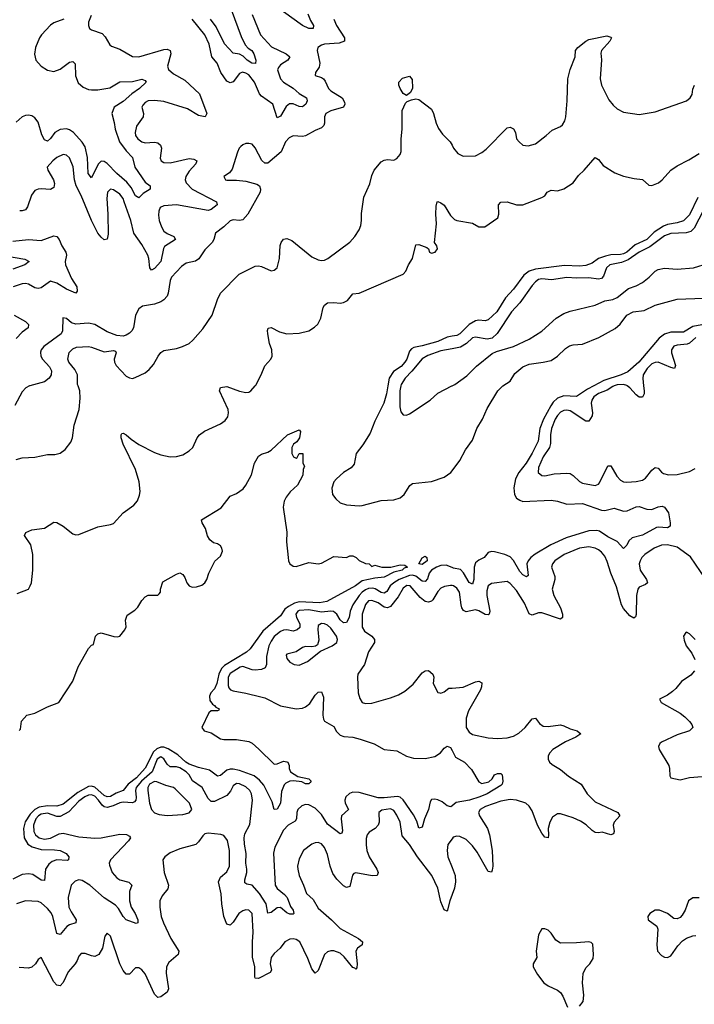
# Model space of a CAD drawing. Header units: inches. Extents: x 2001573 to 2220545, y 644482 to 846830.
# Tile 38 of 256: x 2027253 to 2031540, y 676073 to 682326. Entities that reach past the tile are written whole.
import ezdxf

# ---------------------------------------------------------------- set-up
doc = ezdxf.new("R2010")
doc.units = ezdxf.units.IN
doc.header["$MEASUREMENT"] = 0
for name, color, linetype in [('C0627', 7, 'Continuous'), ('C0628', 7, 'Continuous'), ('C0637', 7, 'Continuous'), ('C0638', 7, 'Continuous')]:
    doc.layers.add(name, color=color, linetype=linetype)

msp = doc.modelspace()

# ---------------------------------------------------------------- linework, layer by layer
at = {"layer": 'C0627', "color": 5}
for points, elevation in [([(2027315.6, 680000), (2027292.5, 679987.5), (2027270, 679963.5), (2027223.3, 679876.7)], 280), ([(2027230, 679533.4), (2027270, 679544.2), (2027350, 679548.4), (2027430, 679563.8), (2027475.9, 679564.1), (2027510, 679574), (2027543.2, 679596.8), (2027577.5, 679642.5), (2027589.3, 679670.7), (2027598.4, 679750), (2027631.1, 679850), (2027638.5, 679921.5), (2027635.8, 679970), (2027625.2, 680000)], 280), ([(2027237.4, 678682.6), (2027309.3, 678710), (2027320.7, 678730), (2027327.3, 678750), (2027337.6, 678830), (2027336.2, 678930), (2027325.1, 678990), (2027284.5, 679050), (2027292.7, 679070), (2027330, 679085.3), (2027410, 679097.1), (2027470, 679134), (2027490, 679132.7), (2027530, 679110.4), (2027590, 679060.7), (2027610, 679054.8), (2027630, 679057.3), (2027750, 679104.9), (2027830, 679119.1), (2027850, 679127.3), (2027910, 679194.8), (2027977.7, 679242.3), (2028000.9, 679270), (2028014.7, 679305.3), (2028018.7, 679330), (2028012.4, 679390), (2027988.7, 679470), (2027909.8, 679630), (2027897.6, 679670), (2027897.2, 679690), (2027902.9, 679697.1), (2027910, 679700.7), (2027930, 679690.3), (2027961.7, 679661.7), (2028010, 679628.9), (2028110, 679576.9), (2028150, 679561.7), (2028210, 679550.3), (2028250, 679551.6), (2028290, 679563.1), (2028330, 679587.2), (2028353, 679610), (2028380.5, 679670), (2028395.6, 679690), (2028427.3, 679712.7), (2028530, 679758.8), (2028559.1, 679780.9), (2028575.5, 679804.5), (2028580.4, 679830), (2028577.2, 679850), (2028523.6, 679970), (2028529.3, 679990), (2028570, 679995.6), (2028650, 679966.5), (2028690, 679957.4), (2028710, 679961.1), (2028722.9, 679970), (2028749.7, 680000)], 260), ([(2029592.2, 680000), (2029583.4, 679950), (2029566.6, 679890), (2029510, 679776.4), (2029479.7, 679700.3), (2029433.9, 679626.1), (2029390.2, 679570), (2029377.8, 679502.2), (2029359.4, 679480.6), (2029310, 679450.7), (2029266, 679410), (2029248.7, 679390), (2029235.5, 679350), (2029241.3, 679310), (2029262, 679282), (2029290, 679258), (2029330, 679244.9), (2029410, 679238), (2029430, 679240.3), (2029550, 679271.5), (2029630, 679276.9), (2029670, 679288.8), (2029695.1, 679310), (2029733.1, 679366.9), (2029750, 679380.5), (2029870, 679393.1), (2029950, 679420.3), (2029992.2, 679450), (2030000, 679460.3)], 260), ([(2029675.1, 680000), (2029669, 679970), (2029667.9, 679867.9), (2029675.2, 679835.3), (2029690, 679815.5), (2029710, 679814.4), (2029730, 679823.7), (2029862, 679910), (2029910, 679953.7), (2029998, 680000)], 280), ([(2027250, 677812), (2027259, 677821), (2027264, 677870), (2027298, 677910), (2027350, 677921), (2027430, 677962.8), (2027502, 677990), (2027590, 678126), (2027624.2, 678215.8), (2027690, 678332), (2027710, 678354), (2027722, 678358), (2027734, 678410), (2027750, 678426), (2027770, 678433), (2027851.8, 678408.2), (2027873.8, 678406.2), (2027890, 678411), (2027921.2, 678450), (2027929.3, 678470), (2027926.6, 678513.4), (2027936, 678544), (2027984.5, 678575.5), (2028004.5, 678595.5), (2028030, 678638), (2028050, 678661), (2028070, 678671.3), (2028130, 678672), (2028140.4, 678679.6), (2028148, 678690), (2028148, 678710), (2028163.1, 678756.9), (2028250, 678804.7), (2028270, 678812), (2028290, 678802), (2028302.8, 678782.8), (2028314.8, 678750), (2028330.5, 678730.5), (2028350, 678722), (2028375.9, 678724.1), (2028410, 678734), (2028429.2, 678750), (2028442.7, 678770), (2028455.1, 678810), (2028492.7, 678887.3), (2028530, 678918.8), (2028541.6, 678950), (2028538.4, 678970), (2028530, 678985.2), (2028510, 678998), (2028484.1, 679004.1), (2028462, 679022), (2028447.3, 679047.3), (2028433.8, 679093.8), (2028412.7, 679130), (2028409.2, 679150), (2028533.1, 679226.9), (2028590, 679300.7), (2028630, 679317.1), (2028674, 679346), (2028690.9, 679369.1), (2028725.3, 679434.7), (2028745.7, 679510), (2028770, 679554.4), (2028790, 679566), (2028830, 679579.3), (2028850, 679592.4), (2028955.3, 679690), (2029030, 679722), (2029038, 679710), (2029031, 679670), (2029014.8, 679645.2), (2028992, 679630), (2028982, 679610), (2028982, 679570), (2028994, 679550), (2029010, 679542), (2029015.3, 679544.7), (2029028.4, 679571.6), (2029052, 679570), (2029051.3, 679510), (2029062, 679490), (2029054, 679470), (2029052.7, 679432.7), (2029018, 679370), (2028971.5, 679328.5), (2028945.8, 679294.2), (2028932.6, 679267.4), (2028926.4, 679230), (2028950.2, 679070.3), (2028948.8, 679010), (2028958.7, 678910), (2028961.3, 678890), (2028970.3, 678870.3), (2028990, 678855.5), (2029010, 678852.7), (2029090, 678879.3), (2029149.2, 678870.8), (2029170, 678874.8), (2029250, 678916), (2029330, 678911.3), (2029350, 678922), (2029370, 678922), (2029391.1, 678911.2), (2029410, 678892), (2029450, 678872), (2029474, 678870), (2029490, 678854), (2029510, 678862), (2029554, 678850), (2029611.4, 678848.6), (2029670, 678863.7), (2029700.9, 678860.9), (2029718, 678850), (2029696.9, 678843.1), (2029683.8, 678830), (2029630, 678818.3), (2029570, 678785.6), (2029510, 678779.9), (2029430, 678761.4), (2029387.2, 678730), (2029204, 678630), (2029157.7, 678622.3), (2029030, 678628.1), (2028998.8, 678621.2), (2028960.4, 678599.6), (2028938.7, 678581.3), (2028910, 678540.9), (2028798.2, 678441.8), (2028717.3, 678330), (2028693.8, 678310), (2028555.5, 678224.5), (2028535.5, 678204.5), (2028519.3, 678170), (2028506.2, 678110), (2028490, 678077.3), (2028467.4, 678050), (2028459.3, 678030), (2028462.3, 678002.3), (2028478.4, 677978.4), (2028491.8, 677970), (2028499, 677959), (2028520.7, 677950), (2028518.5, 677941.5), (2028510, 677937.2), (2028470, 677936.2), (2028456, 677924), (2028410.7, 677830), (2028426, 677810), (2028470, 677797.1), (2028530, 677758.7), (2028550, 677754.6), (2028630, 677755.3), (2028710, 677742), (2028730, 677730.4), (2028773.2, 677693.2), (2028870, 677598), (2028890, 677599.1), (2028930, 677617.1), (2028950, 677613.4), (2028956, 677610), (2028964.7, 677590), (2028966, 677570), (2028974.8, 677550), (2029019.5, 677519.5), (2029090, 677504.9), (2029104.9, 677490), (2029098.3, 677481.7), (2029090, 677472.7), (2029070, 677472.7), (2029045.3, 677485.3), (2028991.9, 677491.9), (2028970, 677488.9), (2028943.2, 677476.8), (2028933.4, 677466.6), (2028916.2, 677423.8), (2028910, 677349.5), (2028890, 677311.6), (2028870, 677309.3), (2028858, 677358), (2028803.5, 677463.5), (2028776.4, 677496.4), (2028743.2, 677523.2), (2028650, 677558.2), (2028610, 677566.4), (2028590, 677565.6), (2028570, 677558.7), (2028530, 677525), (2028510, 677522.4), (2028460.2, 677560.2), (2028390, 677576.2), (2028330, 677598.6), (2028308.7, 677610), (2028257.6, 677657.6), (2028196, 677696), (2028170, 677705.8), (2028150, 677706.7), (2028123.9, 677696.1), (2028103.5, 677676.5), (2028050, 677571.9), (2027995.1, 677510), (2027942, 677470), (2027910.1, 677429.9), (2027866.8, 677413.2), (2027830, 677392.3), (2027810, 677390.7), (2027790, 677399.8), (2027730, 677451.4), (2027710, 677458.4), (2027690, 677456.1), (2027622.1, 677417.9), (2027530, 677343.2), (2027490, 677332), (2027430, 677332.4), (2027376.2, 677323.8), (2027349.8, 677310.2), (2027319, 677281), (2027287.6, 677232.4), (2027277.6, 677190), (2027282.3, 677130), (2027304.2, 677090), (2027332.1, 677072.1), (2027390, 677055.1), (2027474.8, 677054.8), (2027510.5, 677050), (2027548.2, 677030), (2027566, 677010), (2027562.8, 676990), (2027554.3, 676985.7), (2027490, 676990.9), (2027460.5, 676979.5), (2027438.3, 676961.7), (2027417.6, 676930), (2027410, 676858), (2027390, 676861.5), (2027337.7, 676897.7), (2027310, 676902.3), (2027270, 676896.1), (2027210, 676868.2)], 240), ([(2030000, 678846.4), (2029962.4, 678862.4), (2029930, 678860.5), (2029902.4, 678850), (2029870.1, 678830), (2029854.6, 678810), (2029844.6, 678775.4), (2029830, 678757.9), (2029810, 678759.1), (2029770, 678792.2), (2029750, 678797.2), (2029730, 678795.9), (2029665.3, 678770), (2029630.1, 678750), (2029607.2, 678730), (2029585.1, 678694.9), (2029570, 678684.5), (2029550, 678688.4), (2029512.3, 678712.3), (2029495.9, 678715.9), (2029470, 678712.9), (2029450, 678704.3), (2029429.3, 678690.7), (2029409.9, 678670.1), (2029370.4, 678610), (2029353.3, 678570), (2029345.9, 678530), (2029330, 678498.6), (2029310, 678495.6), (2029290, 678514.7), (2029267.4, 678550), (2029246.6, 678566.6), (2029229.3, 678569.3), (2029170, 678562.7), (2029090, 678578.9), (2029030, 678574.7), (2029019.8, 678570), (2029007.7, 678550), (2029011.5, 678530), (2029032.6, 678490), (2029033.3, 678466.7), (2029016.5, 678450), (2028990, 678442.2), (2028950, 678450.4), (2028930, 678449), (2028910, 678440.4), (2028870, 678407.9), (2028850, 678379.9), (2028836.4, 678350), (2028821.9, 678281.9), (2028822.1, 678230), (2028812.2, 678210), (2028790, 678198.9), (2028750, 678194), (2028730, 678196.1), (2028670, 678217.5), (2028653.1, 678213.1), (2028590, 678173.3), (2028578.7, 678150), (2028576.9, 678096.9), (2028581.9, 678081.9), (2028592.7, 678070), (2028610, 678062.6), (2028690, 678049.3), (2028786.3, 678026.3), (2028810, 678018.6), (2028910, 677968.2), (2029009.7, 677950.3), (2029050, 677953.8), (2029070, 677962), (2029095.8, 677984.2), (2029130, 678035.3), (2029150, 678055.3), (2029170, 678058), (2029182.5, 678022.5), (2029180.2, 677910), (2029183.6, 677883.6), (2029190.4, 677870), (2029250, 677837.6), (2029265.3, 677805.3), (2029290, 677782.3), (2029313.7, 677773.7), (2029370, 677768.7), (2029417.2, 677757.2), (2029506.5, 677726.5), (2029570, 677692), (2029650, 677683), (2029710, 677648.6), (2029755.8, 677635.8), (2029830, 677633.4), (2029890, 677645.8), (2029927.8, 677670), (2029950, 677698.8), (2029970, 677712.2), (2029990, 677703), (2030000, 677685)], 260), ([(2030000, 678731.6), (2029990, 678733.3), (2029953.2, 678726.8), (2029930, 678714.7), (2029910, 678694), (2029877.7, 678642.3), (2029870, 678634), (2029850, 678625.9), (2029830, 678632), (2029797.1, 678657.1), (2029734, 678730), (2029713, 678733), (2029690, 678715.7), (2029658.8, 678661.2), (2029610, 678598.2), (2029590, 678590.9), (2029570, 678595.9), (2029530, 678623), (2029490, 678636.7), (2029470, 678634.9), (2029450, 678612.9), (2029428.6, 678550), (2029428.5, 678468.5), (2029443.2, 678443.2), (2029490.2, 678410.2), (2029506.7, 678390), (2029508.4, 678370), (2029469.4, 678310.6), (2029444.7, 678230), (2029401.5, 678170), (2029398.6, 678150), (2029404.2, 678050), (2029414.8, 678014.8), (2029430.2, 677990.2), (2029450, 677983.2), (2029490, 677985), (2029610, 678019.1), (2029660.9, 678039.1), (2029699.3, 678060.7), (2029753.8, 678106.2), (2029810, 678177), (2029830, 678191.6), (2029850, 678191.7), (2029877.7, 678170), (2029884.6, 678150), (2029879.3, 678110), (2029910, 678054), (2029922, 678050), (2029930, 678048.4), (2029950, 678057.6), (2029980.5, 678079.5), (2030000, 678081)], 280), ([(2030000, 677332.3), (2029993.1, 677326.9), (2029970, 677334), (2029938.3, 677358.3), (2029910, 677371.9), (2029890, 677376), (2029870, 677373.6), (2029861.6, 677358.4), (2029851.1, 677310), (2029825.8, 677250), (2029810, 677198), (2029790, 677192), (2029775.9, 677235.9), (2029756.3, 677276.2), (2029690.6, 677370.6), (2029670, 677388.1), (2029653.1, 677393.1), (2029570, 677383.1), (2029530, 677383.1), (2029410, 677417.6), (2029370, 677419.1), (2029348.3, 677411.7), (2029325.5, 677390), (2029318.6, 677370), (2029322.2, 677350), (2029342.3, 677310), (2029297.2, 677270), (2029295.1, 677250), (2029305.3, 677174.7), (2029299.6, 677160.4), (2029290, 677155.1), (2029210, 677217.4), (2029170, 677279.1), (2029130, 677317.6), (2029090, 677339.6), (2029070, 677340.8), (2029046, 677334), (2029020.6, 677310), (2029014, 677290), (2029012, 677250), (2029003.5, 677236.5), (2028958.6, 677210), (2028930, 677178.5), (2028874, 677070), (2028866.7, 677033.3), (2028877.4, 676830), (2028889, 676809), (2028936.6, 676770), (2028953.5, 676750), (2028973.9, 676693.9), (2028990.3, 676669.7), (2028994.4, 676650), (2028990, 676645.6), (2028970, 676644.7), (2028950, 676652.8), (2028910, 676687.1), (2028890, 676684.5), (2028850, 676656.4), (2028830, 676652), (2028818.3, 676710), (2028776.9, 676776.9), (2028730, 676828.7), (2028695.6, 676835.5), (2028684, 676844), (2028683.8, 676863.8), (2028696, 676910), (2028696.7, 676930), (2028690.8, 676970), (2028692.7, 677030), (2028681.8, 677090), (2028679.9, 677130), (2028684.5, 677155.5), (2028714.6, 677214.6), (2028731.4, 677370), (2028725.8, 677410), (2028715, 677430), (2028690, 677453.5), (2028650, 677472), (2028630, 677474.5), (2028610, 677459.2), (2028593.2, 677426.8), (2028570, 677399.2), (2028490, 677360.7), (2028470, 677359.8), (2028450, 677379.3), (2028412.5, 677450), (2028352, 677492), (2028329.4, 677530), (2028311.3, 677550), (2028270, 677574.6), (2028250, 677580.7), (2028210, 677581.8), (2028190, 677598.1), (2028170, 677631.5), (2028150, 677643.4), (2028127.4, 677630), (2028094.6, 677550), (2028027.2, 677490), (2027992.7, 677450), (2027989.7, 677430), (2027994.3, 677385.7), (2027991.7, 677368.3), (2027982.4, 677357.6), (2027970, 677351.3), (2027910, 677356.4), (2027890, 677353.3), (2027846.9, 677333.1), (2027810, 677322.7), (2027790, 677326.2), (2027776.7, 677336.7), (2027753.9, 677370), (2027730, 677394.8), (2027710, 677403.5), (2027690, 677400.8), (2027667.1, 677390), (2027630, 677361.9), (2027565.9, 677294.1), (2027510, 677266.2), (2027490, 677264.7), (2027430, 677286.4), (2027390, 677280.1), (2027373.8, 677270), (2027356.6, 677250), (2027340.1, 677210), (2027343.2, 677170), (2027353, 677150), (2027377.2, 677130), (2027410, 677121.2), (2027450, 677128.4), (2027504.6, 677155.4), (2027530, 677159.1), (2027630, 677136.2), (2027730, 677127.3), (2027770.5, 677129.5), (2027890, 677152.9), (2027931.1, 677151.1), (2027950, 677140.7), (2027958, 677130), (2027943.7, 677110), (2027830.2, 676990), (2027822.2, 676970), (2027823.2, 676956.8), (2027841.8, 676910), (2027870, 676876.5), (2027890, 676863.8), (2027947.6, 676847.6), (2027964.9, 676830), (2027951.2, 676788.8), (2027951.9, 676730), (2027960.6, 676690), (2027987.7, 676650), (2028003.1, 676610), (2028004.7, 676590), (2027994.2, 676585.8), (2027930, 676609.7), (2027910, 676629.7), (2027880.5, 676680.5), (2027862.4, 676702.4), (2027789.2, 676749.2), (2027699.8, 676830), (2027650, 676859.9), (2027630, 676863.4), (2027604.7, 676855.3), (2027581.3, 676830), (2027561.9, 676750), (2027566.5, 676690), (2027579.6, 676659.6), (2027613, 676610), (2027609.1, 676590.9), (2027570, 676578.4), (2027552.9, 676567.1), (2027510, 676515.4), (2027490, 676521.6), (2027463.2, 676630), (2027452.7, 676652.7), (2027430, 676680.6), (2027390, 676716.2), (2027370, 676726), (2027290, 676729.8), (2027233.4, 676710)], 260), ([(2030000, 676769.3), (2029985.2, 676730), (2029970, 676665.2), (2029950, 676672.3), (2029930, 676723.7), (2029910.5, 676810.5), (2029871.3, 676890), (2029780.2, 677010), (2029730, 677087.3), (2029683.2, 677143.2), (2029670, 677229.4), (2029650, 677274.5), (2029630, 677304.2), (2029610, 677314.7), (2029554.6, 677305.4), (2029534.9, 677290), (2029538.2, 677230), (2029531.4, 677210), (2029512, 677190), (2029473.6, 677166.4), (2029461.5, 677150), (2029454.3, 677125.7), (2029453.8, 677086.2), (2029459.5, 677050), (2029474.5, 677010), (2029522.7, 676930), (2029530.2, 676909.8), (2029524, 676890), (2029491.9, 676888.1), (2029390, 676907.6), (2029376.9, 676903.1), (2029367.3, 676892.7), (2029350, 676820.9), (2029330, 676815.1), (2029310, 676825.8), (2029267.9, 676867.9), (2029243.9, 676903.9), (2029226.4, 676950), (2029210, 677024.5), (2029190, 677069.6), (2029170, 677092.4), (2029150, 677099.7), (2029130, 677098), (2029110, 677089.6), (2029057.1, 677050), (2029030, 676996), (2029019.1, 676950), (2029019.6, 676930), (2029030, 676890.8), (2029057.3, 676830), (2029075.5, 676775.5), (2029117.5, 676737.5), (2029150, 676682.8), (2029234.9, 676610), (2029290, 676554.2), (2029406.5, 676490), (2029430.3, 676470), (2029428.4, 676450), (2029399.5, 676430), (2029389.4, 676410.6), (2029397.7, 676330), (2029395.5, 676304.5), (2029390, 676295.1), (2029382.8, 676302.8), (2029370, 676306.4), (2029314.7, 676374.7), (2029290, 676396.8), (2029250, 676412.9), (2029230, 676412.1), (2029210, 676406.5), (2029190.1, 676389.9), (2029150, 676287), (2029130, 676269.6), (2029110, 676298), (2029083.9, 676363.9), (2029032.7, 676470), (2029010, 676485.3), (2028990, 676488.7), (2028970, 676486.4), (2028938.7, 676470), (2028909.1, 676430), (2028870, 676395.8), (2028850.2, 676370), (2028844.2, 676330), (2028853.4, 676290), (2028845.7, 676274.3), (2028770, 676236.9), (2028750, 676239.3), (2028747.2, 676247.2), (2028746.6, 676310), (2028732.2, 676372.2), (2028731.4, 676468.7), (2028736.2, 676530), (2028729.7, 676650), (2028710, 676671.1), (2028690, 676672.1), (2028670, 676666.4), (2028646.2, 676650), (2028610, 676595.1), (2028590, 676575.4), (2028570, 676582.6), (2028549.9, 676630), (2028536.9, 676710), (2028534.4, 676774.4), (2028517, 676850), (2028530, 676880.9), (2028570, 676914), (2028585.8, 676950), (2028586.6, 677050), (2028572.6, 677112.6), (2028550, 677144.2), (2028531.1, 677151.1), (2028450, 677159.7), (2028430, 677155.6), (2028416.5, 677143.5), (2028390, 677104.5), (2028371.4, 677088.6), (2028270, 677059.1), (2028210, 677034), (2028174.4, 677010), (2028163.1, 676990), (2028171.8, 676910), (2028198.6, 676830), (2028194.8, 676805.2), (2028158, 676762), (2028144.1, 676730), (2028144.1, 676690), (2028152.7, 676630), (2028166.5, 676590), (2028214, 676490), (2028264.2, 676410), (2028260.2, 676390), (2028201.4, 676338.7), (2028186.3, 676310), (2028183.6, 676270), (2028198, 676170), (2028190.2, 676149.8), (2028150, 676119.6), (2028130, 676115.1), (2028110, 676136.2), (2028050, 676265.4), (2028030, 676291.2), (2028010, 676305.1), (2027990, 676304.2), (2027950, 676263.6), (2027930, 676263.6), (2027910, 676288.1), (2027889.4, 676329.4), (2027830, 676506), (2027810, 676525.2), (2027794.9, 676505.1), (2027779.7, 676430), (2027756, 676390), (2027730, 676377.1), (2027710, 676380.3), (2027670, 676396.4), (2027644.5, 676395.5), (2027630, 676379.3), (2027619.1, 676350), (2027606, 676330), (2027561.5, 676278.5), (2027530, 676211.2), (2027510, 676189.7), (2027490, 676194.5), (2027470, 676215.3), (2027390, 676369.3), (2027370, 676357.2), (2027354.6, 676330), (2027330, 676308.2), (2027310, 676301.4), (2027250, 676305.7)], 280), ([(2030000, 677124.6), (2029972.9, 677087.1), (2029968.4, 677050), (2029973.9, 677010), (2030000, 676942.2)], 280)]:
    msp.add_lwpolyline(points, dxfattribs=dict(at, elevation=elevation))
for points, elevation in [([(2029810, 678865.1), (2029789.4, 678870), (2029810, 678907.3), (2029830, 678918.8), (2029841, 678910), (2029842.4, 678890)], 240), ([(2029170, 678491.3), (2029150, 678478.4), (2029146.8, 678453.2), (2029154.8, 678385.2), (2029144.8, 678355.2), (2029133.7, 678346.3), (2029110, 678342), (2029070, 678344.4), (2029050, 678339.1), (2029010, 678312), (2028950, 678297.2), (2028946.4, 678290), (2028950.6, 678270), (2028970, 678245.5), (2028998, 678230), (2029030, 678226.4), (2029082.7, 678250), (2029164.9, 678315.1), (2029239.3, 678350), (2029267.3, 678370), (2029273, 678390), (2029265.1, 678410), (2029230, 678462.4), (2029210, 678480.7), (2029190, 678489.8)], 280), ([(2028110, 677487.6), (2028078, 677470), (2028068.2, 677450), (2028068.1, 677430), (2028078.4, 677350), (2028090, 677310.4), (2028108.8, 677288.8), (2028138.8, 677278.8), (2028190, 677272.2), (2028290, 677277.4), (2028330, 677288.2), (2028347, 677310), (2028331.2, 677350), (2028241, 677441.1), (2028230, 677448.7), (2028181.5, 677461.5), (2028125.6, 677485.6)], 280)]:
    msp.add_lwpolyline(points, close=True, dxfattribs=dict(at, elevation=elevation))
at = {"layer": 'C0628', "color": 5}
for points, elevation in [([(2028597.8, 682390), (2028659.9, 682219.9), (2028686.3, 682166.3), (2028705.7, 682145.7), (2028729.2, 682130), (2028741.8, 682110), (2028754.2, 682070), (2028751.4, 682048.6), (2028728.8, 682050), (2028698.3, 682070), (2028674, 682094), (2028650, 682107.9), (2028610, 682113.2), (2028553.7, 682173.7), (2028501.7, 682281.7), (2028466.4, 682330)], 240), ([(2027533.8, 682330), (2027470, 682305.6), (2027450, 682291.1), (2027391.5, 682230), (2027378.8, 682210), (2027353.6, 682150), (2027346.7, 682106.7), (2027355.9, 682070), (2027390, 682031.3), (2027430, 682005.2), (2027470, 681997.2), (2027510, 682012.9), (2027570, 682056.3), (2027590, 682060.8), (2027604.9, 682044.9), (2027608.8, 681968.8), (2027625.2, 681925.2), (2027656.8, 681896.8), (2027690, 681883.5), (2027710, 681880.7), (2027750, 681880.6), (2027826.5, 681893.5), (2027890, 681932.3), (2027970, 681933.6), (2028028.5, 681948.6), (2028050, 681940.7), (2028055.8, 681930), (2028014.5, 681890), (2027965.1, 681854.9), (2027910, 681806.3), (2027852.8, 681770), (2027837.7, 681730), (2027854.1, 681674.1), (2027860.3, 681630), (2027886.7, 681550), (2027930, 681492.3), (2027970.2, 681450), (2027984.6, 681390), (2028050, 681293.8), (2028081.6, 681270), (2028083.1, 681250), (2028037.4, 681222.6), (2028010, 681194.7), (2027990, 681207.6), (2027961, 681261), (2027934.5, 681294.5), (2027870, 681349.4), (2027810, 681412.6), (2027790, 681426), (2027770, 681428), (2027751.5, 681408.5), (2027710, 681321.3), (2027688.5, 681350), (2027683.2, 681450), (2027670, 681518), (2027650, 681549.2), (2027594.8, 681610), (2027570, 681627.5), (2027550, 681632.6), (2027510, 681628.2), (2027477.4, 681610), (2027450, 681572.1), (2027430, 681554.2), (2027410, 681563.8), (2027393.9, 681593.9), (2027370, 681675.6), (2027350, 681702.2), (2027330, 681714.5), (2027310, 681719.2), (2027290, 681717.7), (2027270, 681709.9), (2027230, 681676.3)], 240), ([(2027708.3, 682351.7), (2027690.2, 682310), (2027690.3, 682290), (2027697.6, 682270), (2027710, 682261.5), (2027778.1, 682238.1), (2027797.1, 682217.1), (2027826.1, 682166.1), (2027837.3, 682157.3), (2027890, 682138.9), (2027970, 682093), (2028010, 682090.2), (2028170, 682136.8), (2028190, 682138), (2028210, 682130.3), (2028214.6, 682110), (2028193, 682030), (2028198, 682010), (2028230, 681982), (2028302.7, 681942.7), (2028395.5, 681855.5), (2028442.6, 681730), (2028430.8, 681710), (2028390, 681718.5), (2028320, 681760), (2028170, 681807.4), (2028110, 681813.5), (2028070.1, 681809.9), (2028050, 681800.3), (2028035.7, 681784.3), (2028030.2, 681770), (2028039, 681730), (2028038.5, 681710), (2027996.1, 681650), (2027986.2, 681610), (2027989.4, 681590), (2028002.9, 681570), (2028030, 681550.2), (2028050, 681544.8), (2028110, 681547.5), (2028130, 681543.2), (2028146.9, 681530), (2028153.5, 681510), (2028146, 681446), (2028152.7, 681430), (2028170, 681419.6), (2028210, 681417.9), (2028330, 681444.3), (2028359.5, 681439.5), (2028378.4, 681430), (2028372.7, 681410), (2028330, 681364.1), (2028308.2, 681330), (2028305.3, 681310), (2028311.7, 681290), (2028350, 681249.5), (2028504.2, 681170), (2028507.4, 681150), (2028470, 681120.6), (2028450, 681115), (2028250, 681150.4), (2028170, 681144.2), (2028145.9, 681134.1), (2028136.8, 681110), (2028135.6, 681084.4), (2028140.3, 681050), (2028153.6, 681010), (2028170, 680983), (2028190, 680968.8), (2028232.9, 680950), (2028243.7, 680930), (2028173.5, 680886.5), (2028167.1, 680872.9), (2028150.1, 680790), (2028110, 680746.4), (2028090, 680735.6), (2028080.4, 680750), (2028074.7, 680810), (2028067.9, 680830), (2028030, 680898.6), (2027978.5, 680970), (2027959.9, 681050), (2027917.9, 681170), (2027910, 681190.7), (2027890, 681217.3), (2027850, 681244.8), (2027830.3, 681249.7), (2027810.2, 681229.8), (2027805.9, 681190), (2027813.4, 681090), (2027815.7, 680964.3), (2027810, 680932.7), (2027790, 680928.3), (2027770, 680944.5), (2027749.9, 680970), (2027708.7, 681050), (2027643.8, 681210), (2027612.2, 681270), (2027601.5, 681310), (2027592.3, 681392.3), (2027570, 681448), (2027550, 681465.7), (2027530, 681470.9), (2027490, 681451.8), (2027464.7, 681430), (2027428.2, 681390), (2027431.6, 681370), (2027468.3, 681310), (2027474.4, 681285.6), (2027470, 681260.7), (2027450, 681247.1), (2027390, 681251.8), (2027370, 681249.9), (2027350, 681240.7), (2027328.2, 681211.8), (2027302.2, 681137.8), (2027290, 681119.3), (2027270, 681111.6), (2027253.2, 681113.2)], 260), ([(2029250.2, 682330), (2029265.4, 682290), (2029317.3, 682210), (2029318, 682190), (2029283, 682177), (2029190.1, 682169.9), (2029170, 682164.2), (2029147.6, 682150), (2029143.6, 682130), (2029160.6, 682050), (2029155, 682025), (2029132.7, 681990), (2029130.8, 681970.8), (2029170, 681959.6), (2029182.6, 681950), (2029195, 681935), (2029215.6, 681890), (2029230, 681873.4), (2029302, 681830), (2029317.4, 681802.6), (2029319, 681790), (2029310.2, 681770), (2029230, 681747.5), (2029198.5, 681730), (2029189.4, 681710), (2029190.9, 681670), (2029186.3, 681653.7), (2029170, 681638.3), (2029130, 681623.2), (2029070, 681588.6), (2029050, 681584.5), (2028991.8, 681588.2), (2028964.6, 681575.4), (2028942.6, 681550), (2028913.9, 681486.1), (2028830, 681414.7), (2028810, 681414.7), (2028790.8, 681430.8), (2028750, 681511.3), (2028730, 681534.7), (2028710, 681540.5), (2028690, 681538.9), (2028670, 681531.3), (2028658.9, 681521.1), (2028648.5, 681510), (2028636.2, 681483.8), (2028603.9, 681376.1), (2028586.3, 681353.7), (2028551, 681330), (2028561, 681310), (2028570, 681306.4), (2028630, 681307.8), (2028690, 681299.7), (2028761, 681281), (2028777.6, 681270), (2028784, 681250), (2028780.2, 681230), (2028702.9, 681090), (2028670, 681055.3), (2028650, 681049.8), (2028610, 681054.7), (2028590, 681049.7), (2028549.5, 681010.4), (2028496.5, 680970), (2028485.8, 680930), (2028475.2, 680910), (2028430, 680863.5), (2028392.4, 680807.6), (2028370, 680792.8), (2028310, 680780.3), (2028280.4, 680759.6), (2028217.7, 680690), (2028210.2, 680670), (2028197.1, 680590), (2028189.3, 680570), (2028170, 680546.2), (2028150, 680533.3), (2028110, 680519.8), (2028033, 680507), (2028009.2, 680490.8), (2027989, 680450), (2027976.5, 680370), (2027965.3, 680350), (2027950, 680334.7), (2027930, 680322), (2027910, 680316.3), (2027870, 680320.5), (2027810, 680343), (2027730, 680390.8), (2027690, 680398.8), (2027610, 680392), (2027581.8, 680401.8), (2027550, 680429.2), (2027527.9, 680432.1), (2027524.4, 680350), (2027516.3, 680330), (2027406.4, 680250), (2027388.7, 680230), (2027385.1, 680214.9), (2027387.6, 680190), (2027397.6, 680170), (2027442.2, 680122.2), (2027455.4, 680095.4), (2027453.1, 680070), (2027440.9, 680050), (2027410, 680026), (2027318.5, 680001.5), (2027315.6, 680000)], 280), ([(2028730, 682358.8), (2028782.7, 682230), (2028853.5, 682153.5), (2028947.2, 682110), (2028968.9, 682090), (2028956.1, 682070), (2028910, 682039.1), (2028896.9, 682023.1), (2028892.2, 682007.8), (2028909.8, 681949.8), (2028928.5, 681928.5), (2028991.2, 681891.2), (2029030, 681856.8), (2029074.7, 681830), (2029080.6, 681810), (2029070.8, 681790), (2029050, 681772.8), (2029030, 681775.5), (2028990, 681791.4), (2028967.8, 681792.2), (2028945.3, 681774.7), (2028910, 681713), (2028890, 681703.6), (2028861.8, 681790), (2028790, 681841.1), (2028776, 681856), (2028744.1, 681930), (2028710, 681974.9), (2028690, 681987.4), (2028668, 681992), (2028650, 681984.4), (2028610, 681931.3), (2028590, 681925.5), (2028570, 681935.2), (2028532.2, 681990), (2028507.7, 682050), (2028474.6, 682090), (2028457.2, 682170), (2028430.5, 682230), (2028350, 682329.8)], 260), ([(2029084.2, 682364.2), (2029101.1, 682321.2), (2029119.7, 682290), (2029117.1, 682270), (2029090, 682269.4), (2029050, 682288.4), (2028930, 682376.3)], 260), ([(2027625.2, 680000), (2027621.6, 680010), (2027619.7, 680070), (2027603.5, 680103.5), (2027566, 680150), (2027559.3, 680170), (2027567.6, 680212.4), (2027590, 680234.8), (2027614, 680246), (2027690, 680250.4), (2027710, 680247), (2027790, 680217.6), (2027850, 680224.9), (2027861, 680221), (2027867.3, 680210), (2027853.4, 680170), (2027854.9, 680150), (2027867, 680130), (2027930, 680062), (2027950, 680050.6), (2027970, 680047.7), (2027986.8, 680053.2), (2028050, 680082.8), (2028075.9, 680104.1), (2028103.9, 680136.1), (2028132.3, 680190), (2028150, 680213.4), (2028170, 680225.5), (2028250, 680238), (2028288.7, 680250), (2028329.2, 680270), (2028352.3, 680290), (2028417.5, 680362.5), (2028475.6, 680450), (2028509.7, 680550), (2028529.7, 680590), (2028647, 680710), (2028750, 680760.5), (2028770, 680763), (2028790, 680758), (2028850, 680730.7), (2028870, 680734.8), (2028889, 680750), (2028904.2, 680810), (2028908.8, 680891.2), (2028914, 680910), (2028928.8, 680931.2), (2028950, 680936.5), (2028983.4, 680923.4), (2029110, 680819.5), (2029150, 680800.4), (2029170, 680796.4), (2029190, 680798), (2029211.4, 680808.6), (2029350, 680913.4), (2029382.7, 680950), (2029410, 680991), (2029420.4, 681019.6), (2029425.4, 681050), (2029424.4, 681095.6), (2029440.8, 681199.2), (2029477, 681283), (2029490, 681336), (2029506.3, 681370), (2029550, 681423), (2029570, 681434), (2029590, 681437.3), (2029630, 681434), (2029650, 681444), (2029671.5, 681470), (2029676.9, 681490), (2029676.9, 681570), (2029683.5, 681630), (2029683.6, 681750), (2029703.9, 681796.1), (2029714.2, 681805.8), (2029742.5, 681817.5), (2029770, 681823), (2029790, 681819.1), (2029870, 681758), (2029882.7, 681730), (2029898.5, 681670), (2029915, 681635), (2029940, 681600), (2029988.4, 681550), (2030000, 681528.8)], 280), ([(2028749.7, 680000), (2028754.5, 680005.4), (2028788.5, 680070), (2028810, 680127.3), (2028849.5, 680170), (2028857.6, 680190), (2028855.1, 680230), (2028840.5, 680270), (2028829.7, 680330), (2028828.1, 680351.9), (2028832.9, 680367.1), (2028850, 680370.4), (2028904.7, 680344.7), (2028950, 680330.2), (2029030, 680335.8), (2029089.8, 680350.2), (2029127, 680373), (2029147, 680393), (2029165.7, 680430), (2029181.5, 680498.5), (2029190, 680513.4), (2029210, 680528), (2029249.6, 680530.4), (2029290, 680525.3), (2029310.9, 680529.1), (2029336.3, 680543.7), (2029370, 680584.9), (2029410, 680590.3), (2029689.2, 680710), (2029706, 680730), (2029722.9, 680770), (2029749.6, 680810), (2029770, 680896), (2029790, 680897.3), (2029839.1, 680879.1), (2029851.3, 680870), (2029858, 680850), (2029870, 680842.8), (2029893.2, 680850), (2029908.7, 680870), (2029904, 680890), (2029889.3, 680910), (2029901.2, 681030), (2029896.4, 681090), (2029898.7, 681141.3), (2029905.2, 681170), (2029910, 681172.2), (2029930, 681163.8), (2029950, 681148), (2029990, 681081.6), (2030000, 681072.3)], 260), ([(2027210, 680920.1), (2027310, 680929.4), (2027390, 680924.1), (2027470, 680952.7), (2027490, 680949.1), (2027504.7, 680930), (2027521, 680890), (2027546.2, 680850), (2027551.1, 680830), (2027543.2, 680790), (2027544.6, 680770), (2027582.5, 680682.5), (2027616.6, 680630), (2027619.1, 680600.9), (2027610, 680588.6), (2027550, 680614.9), (2027490, 680653.8), (2027450, 680666.2), (2027390, 680623.4), (2027370, 680619.6), (2027350, 680623.7), (2027310, 680646), (2027290, 680651.1), (2027270, 680649.3), (2027212, 680630)], 260), ([(2027150, 680828.4), (2027285.9, 680805.9), (2027313.4, 680790), (2027285.5, 680770), (2027210, 680741.3)], 240), ([(2027218.4, 680450), (2027291.2, 680410), (2027310.2, 680390), (2027306.7, 680370), (2027270, 680341), (2027230, 680300.3)], 260), ([(2030000, 680315.5), (2029970, 680309.9), (2029910, 680282.7), (2029810, 680254), (2029756.5, 680243.5), (2029743.3, 680236.7), (2029730, 680220.3), (2029713.8, 680170), (2029701, 680150), (2029676.2, 680123.8), (2029629.1, 680090.9), (2029601, 680050), (2029592.2, 680000)], 260), ([(2030000, 680236.2), (2029930, 680222.8), (2029847.4, 680192.6), (2029810, 680171.3), (2029745.8, 680094.2), (2029701.4, 680050), (2029677.2, 680010), (2029675.1, 680000)], 280), ([(2029998, 680000), (2030000, 680001.1)], 280)]:
    msp.add_lwpolyline(points, dxfattribs=dict(at, elevation=elevation))
at = {"layer": 'C0628', "color": 5, "elevation": 280}
msp.add_lwpolyline([(2029710, 681844), (2029690, 681857.2), (2029669.6, 681890), (2029661.6, 681910), (2029661.6, 681930), (2029686.2, 681953.8), (2029730, 681967.3), (2029746, 681946), (2029748.3, 681891.7), (2029736.1, 681863.9)], close=True, dxfattribs=at)
at = {"layer": 'C0637', "color": 5}
for points, elevation in [([(2030901, 680000), (2030861.5, 679978.5), (2030790, 679932.6), (2030710, 679936.5), (2030670, 679923), (2030643.1, 679896.9), (2030626.9, 679873.1), (2030581.6, 679790), (2030558, 679730), (2030548.2, 679650), (2030510, 679572.7), (2030471.2, 679508.8), (2030424.6, 679450), (2030402.8, 679410), (2030392.5, 679352.5), (2030397.5, 679310), (2030410, 679287.5), (2030430, 679273.7), (2030450, 679267), (2030630, 679275), (2030670, 679267.8), (2030729.4, 679249.4), (2030830, 679253.5), (2030950, 679210.9), (2030971.3, 679208.7), (2031030, 679224), (2031090, 679203.9), (2031113.5, 679206.5), (2031170, 679233.1), (2031190, 679233.4), (2031237.2, 679217.2), (2031270, 679214.3), (2031310, 679231.4), (2031336.1, 679236.1), (2031350.6, 679230.6), (2031375.1, 679195.1), (2031387, 679130), (2031386, 679110), (2031370, 679099.7), (2031310, 679103.7), (2031299.5, 679100.5), (2031210, 679052.1), (2031145.1, 679034.9), (2031124, 679016), (2031110, 678989.7), (2031090, 678967.3), (2031050, 679012.8), (2030990, 679041.5), (2030936.8, 679076.9), (2030921.2, 679081.2), (2030870, 679080.7), (2030724.7, 679035.3), (2030628.4, 678991.6), (2030527.6, 678932.4), (2030500.1, 678910), (2030482.9, 678890), (2030474.7, 678870), (2030484.5, 678795.5), (2030472.8, 678787.2), (2030450, 678800.3), (2030430, 678820.6), (2030390, 678890.9), (2030370, 678915), (2030336.2, 678930), (2030270, 678947.1), (2030250, 678949), (2030230, 678941.5), (2030203.6, 678910), (2030170, 678894.3), (2030150, 678877.3), (2030140.8, 678850), (2030139.6, 678770), (2030130, 678740.4), (2030110, 678751.6), (2030073.3, 678813.3), (2030053.4, 678833.5), (2030010, 678842.2), (2030000, 678846.4)], 260), ([(2030000, 679460.3), (2030050, 679526.7), (2030085.5, 679594.5), (2030130, 679656.5), (2030158.2, 679730), (2030193.7, 679790), (2030222.7, 679857.3), (2030291.2, 679968.8), (2030321.3, 679998.7), (2030323.3, 680000)], 260), ([(2031030.8, 680000), (2031022.9, 679997.1), (2030986.3, 679973.7), (2030930, 679952.4), (2030900.9, 679930), (2030888.1, 679910), (2030884, 679890), (2030892.6, 679830), (2030890.5, 679810), (2030870, 679776.8), (2030850, 679777.1), (2030750, 679841.8), (2030730, 679846.5), (2030710, 679844.3), (2030690, 679832.6), (2030670, 679812.6), (2030656, 679790), (2030632.9, 679730), (2030625.6, 679690), (2030626.1, 679633.9), (2030619.8, 679610), (2030578.9, 679550), (2030550, 679482.7), (2030548.1, 679450), (2030570, 679431.6), (2030590, 679429.3), (2030650, 679442.4), (2030730, 679446.3), (2030750, 679443.2), (2030770, 679432), (2030810, 679393), (2030830, 679382.7), (2030910, 679368.2), (2030930, 679376), (2030936.1, 679383.9), (2030990, 679492), (2031010, 679491.9), (2031047.2, 679427.2), (2031070, 679401.8), (2031090, 679391.9), (2031110, 679388.6), (2031170, 679393.4), (2031210, 679402.6), (2031230, 679414.4), (2031270, 679465.6), (2031290, 679481.8), (2031310, 679478), (2031331.8, 679451.8), (2031344.1, 679444.1), (2031375.4, 679435.4), (2031430, 679437.3), (2031510, 679457), (2031544.8, 679475.3)], 280), ([(2031217.7, 680000), (2031221.4, 679970), (2031220.1, 679950), (2031210, 679929.3), (2031190, 679928.8), (2031170, 679942.5), (2031130, 679987.4), (2031112.6, 680000)], 280), ([(2031610, 678775.4), (2031515.3, 678915.4), (2031430, 678976.6), (2031370.1, 678989.9), (2031330, 678988.1), (2031285.2, 678970), (2031226.2, 678930), (2031206, 678910), (2031194.6, 678890), (2031188.9, 678870), (2031195.3, 678830), (2031235.8, 678770), (2031242, 678750), (2031230, 678738.7), (2031190, 678721.6), (2031181.2, 678710), (2031172.8, 678670), (2031170, 678548.7), (2031165.5, 678534.5), (2031154.3, 678525.7), (2031130, 678540.9), (2031090, 678586.6), (2031077, 678610), (2031045.1, 678725.1), (2031008.1, 678810), (2030985.4, 678885.4), (2030970, 678919.4), (2030950, 678944.5), (2030930, 678959.5), (2030909.6, 678970), (2030870, 678978.8), (2030810, 678968.8), (2030713.1, 678930), (2030653.6, 678890), (2030637.6, 678870), (2030632.9, 678850), (2030653.2, 678790), (2030653.9, 678770), (2030636.1, 678710), (2030646.1, 678670), (2030688.9, 678590), (2030703, 678550), (2030702.7, 678530), (2030690, 678519.3), (2030570, 678558.9), (2030550, 678559.9), (2030510, 678543.7), (2030490, 678551.9), (2030460.5, 678620.5), (2030410, 678700.3), (2030370, 678746.2), (2030350, 678757.7), (2030250, 678745.3), (2030229.5, 678730.4), (2030220.5, 678699.5), (2030220.6, 678670), (2030241, 678570), (2030236.2, 678550), (2030230, 678545.4), (2030210, 678549.3), (2030171.3, 678571.3), (2030150, 678577.4), (2030090, 678565.3), (2030073.3, 678573.3), (2030062.9, 678590), (2030058.1, 678610), (2030048.4, 678690), (2030030, 678716.2), (2030010, 678729.8), (2030000, 678731.6)], 280), ([(2031544.5, 678390), (2031510, 678426), (2031490, 678437.2), (2031485.5, 678434.5), (2031470.8, 678410), (2031474.4, 678385.6), (2031488.8, 678350), (2031522.9, 678302.9), (2031542.5, 678262.5)], 320), ([(2031539.8, 678190), (2031517.5, 678162.5), (2031457.4, 678122.6), (2031422.6, 678077.4), (2031401.5, 678058.5), (2031370, 678035.3), (2031318.8, 678010), (2031328, 677990), (2031450, 677921.7), (2031479.5, 677899.5), (2031510, 677869.2), (2031523.5, 677850), (2031529.2, 677830), (2031510, 677809.8), (2031430, 677784.2), (2031330, 677737.2), (2031321.1, 677730), (2031312.9, 677710), (2031316.5, 677690), (2031376.9, 677590), (2031382.2, 677570), (2031383.1, 677523.1), (2031390.8, 677510), (2031450, 677498.2), (2031510, 677513.1), (2031590, 677519.1)], 320), ([(2030000, 678081), (2030070, 678086.4), (2030150, 678121.3), (2030170, 678125.3), (2030190, 678114.8), (2030187.7, 678090), (2030180.2, 678070), (2030103.8, 677936.2), (2030090.2, 677890), (2030089.1, 677830), (2030110, 677800.3), (2030130, 677786.9), (2030230, 677764.3), (2030290, 677760.2), (2030350, 677764.5), (2030390, 677776.6), (2030425.6, 677794.4), (2030465, 677830), (2030510, 677886.7), (2030530, 677890.4), (2030556, 677856.1), (2030580.2, 677840.2), (2030610, 677836.2), (2030690, 677846.9), (2030710, 677842.3), (2030750, 677821.8), (2030796, 677810), (2030818, 677790), (2030786.7, 677770), (2030721, 677738.9), (2030640.7, 677690), (2030621.6, 677670), (2030611.3, 677650), (2030610.2, 677630), (2030619.6, 677610), (2030636, 677596), (2030690, 677563.2), (2030740.7, 677520.7), (2030821.7, 677470), (2030859.3, 677410), (2030910, 677358.8), (2031054, 677290), (2031065.5, 677270), (2031030.2, 677229.8), (2031024, 677210), (2031030.3, 677170), (2031025.2, 677154.8), (2031010, 677149.6), (2030953.8, 677166.2), (2030930, 677161.2), (2030910, 677163.8), (2030890, 677176.8), (2030852.8, 677212.8), (2030815.5, 677235.5), (2030770, 677256.8), (2030690, 677281.8), (2030670, 677282.4), (2030639.3, 677260.7), (2030620.8, 677230), (2030611.2, 677190), (2030613.6, 677150), (2030610, 677129.6), (2030590, 677135.1), (2030570, 677158.7), (2030543.4, 677210), (2030510, 677300.4), (2030491, 677331), (2030470, 677350.5), (2030410, 677369.2), (2030370, 677373), (2030310, 677363.4), (2030213.8, 677330), (2030179.2, 677310), (2030169.4, 677290), (2030175, 677270), (2030224.5, 677190), (2030237.6, 677150), (2030255.9, 677050), (2030259.3, 676950), (2030255.1, 676924.9), (2030250, 676912.3), (2030230, 676916.3), (2030159.8, 677039.8), (2030130, 677078.2), (2030090, 677118.6), (2030050, 677139.1), (2030030, 677141.6), (2030006.4, 677133.6), (2030000, 677124.6)], 280), ([(2030000, 677685), (2030023.2, 677643.2), (2030078.9, 677610), (2030123.2, 677563.2), (2030170, 677484.9), (2030190, 677474.4), (2030233.9, 677486.1), (2030255.3, 677504.7), (2030270, 677530.8), (2030290, 677538.8), (2030310, 677538), (2030318, 677530), (2030323, 677490), (2030318.7, 677470), (2030310, 677461.3), (2030222.6, 677410), (2030176.5, 677390), (2030110.4, 677370), (2030026.5, 677353.5), (2030000, 677332.3)], 260), ([(2030000, 676942.2), (2030020.1, 676890), (2030022.7, 676850), (2030015.3, 676810), (2030000, 676769.3)], 280), ([(2031570, 676749), (2031530, 676749.8), (2031503.6, 676730), (2031481, 676670), (2031461.8, 676638.1), (2031450, 676623.6), (2031430, 676615.6), (2031410, 676618.4), (2031369.3, 676650), (2031318, 676670), (2031290, 676669.6), (2031256.3, 676650), (2031244.9, 676630), (2031247.3, 676610), (2031301, 676570), (2031308, 676550), (2031302, 676450), (2031306.7, 676410), (2031330, 676381.6), (2031350, 676372.4), (2031370, 676370.4), (2031390, 676380.5), (2031435.6, 676444.5), (2031464.8, 676475.2), (2031490, 676493.1), (2031530, 676507.8), (2031550, 676508.9)], 320), ([(2030810, 676060.5), (2030832.8, 676090), (2030838.3, 676130), (2030828.6, 676210), (2030832.5, 676267.5), (2030850, 676304.4), (2030876.2, 676330), (2030896.9, 676363.1), (2030899.7, 676390), (2030894.3, 676454.3), (2030885.1, 676465.1), (2030869.6, 676469.6), (2030790, 676462.4), (2030690, 676461.5), (2030660.2, 676480.2), (2030630, 676525.1), (2030610, 676543.6), (2030590, 676553), (2030570, 676551.6), (2030550, 676514), (2030535.2, 676410), (2030538, 676370), (2030516.4, 676330), (2030515.8, 676310), (2030542.7, 676262.7), (2030583.1, 676210), (2030610, 676190.3), (2030670, 676163.1), (2030688.4, 676148.4), (2030704.5, 676124.5), (2030733.5, 676053.5)], 320)]:
    msp.add_lwpolyline(points, dxfattribs=dict(at, elevation=elevation))
at = {"layer": 'C0638', "color": 5}
for points, elevation in [([(2030000, 681528.8), (2030010.3, 681510), (2030036.3, 681476.3), (2030070, 681458.7), (2030150, 681461.1), (2030190, 681481.7), (2030216.8, 681503.2), (2030350, 681639.5), (2030370, 681644.4), (2030390, 681632.4), (2030403.1, 681610), (2030410.4, 681570), (2030426, 681550), (2030450, 681528.6), (2030484.2, 681524.2), (2030530, 681537.6), (2030598.4, 681590), (2030635.5, 681624.5), (2030690, 681648.6), (2030701, 681659), (2030716.5, 681683.5), (2030722.3, 681710), (2030731.7, 681810), (2030736.2, 681950), (2030750.8, 682010), (2030782.3, 682090), (2030785.6, 682130), (2030799.3, 682150), (2030850, 682190.7), (2030870, 682201), (2030983.5, 682223.5), (2031010, 682216), (2031013, 682210), (2031003, 682190), (2030950.6, 682130), (2030946.4, 682113.6), (2030950.3, 682070.3), (2030941.2, 681950), (2030949.2, 681910), (2030997.2, 681817.2), (2031023, 681783), (2031050, 681760.3), (2031090, 681739.5), (2031190, 681723.1), (2031290, 681741.7), (2031489.8, 681810.2), (2031514, 681830), (2031525.1, 681850), (2031530, 681884.7), (2031540.5, 681910)], 280), ([(2030000, 681072.3), (2030016.7, 681056.7), (2030030, 681050.4), (2030130, 681033.4), (2030170, 681010.6), (2030209.5, 681010.5), (2030291.7, 681068.3), (2030297, 681090), (2030294.5, 681150), (2030310, 681167.7), (2030350, 681168.4), (2030410, 681150.4), (2030450, 681150.4), (2030570, 681196.3), (2030590, 681207.7), (2030604.5, 681230), (2030620.8, 681239.2), (2030630, 681242.4), (2030670, 681239.5), (2030710, 681252.4), (2030770, 681290.5), (2030803.9, 681336.1), (2030839.7, 681370), (2030910, 681451.3), (2030930, 681438), (2030960.3, 681400.3), (2031034, 681354), (2031090, 681333), (2031156.9, 681316.9), (2031210, 681310.3), (2031250, 681274.9), (2031270, 681272.2), (2031312.3, 681290), (2031336, 681310), (2031389.7, 681370.3), (2031430, 681398), (2031504.9, 681435.1), (2031570, 681475.3)], 260), ([(2031562.3, 681197.7), (2031510, 681086), (2031470, 681049.2), (2031430, 681035.7), (2031370, 681026.3), (2031344.6, 681015.4), (2031284.2, 680975.8), (2031236.9, 680930), (2031164.6, 680895.4), (2031110.2, 680849.8), (2031090, 680839.5), (2031070, 680834.1), (2031010, 680832.3), (2030975.2, 680824.8), (2030931.3, 680808.8), (2030890, 680780.2), (2030850, 680765.8), (2030810, 680760.4), (2030715.3, 680764.7), (2030530, 680741.3), (2030490, 680729.9), (2030456.5, 680703.5), (2030390, 680614), (2030339.8, 680560.2), (2030285.5, 680470), (2030230, 680419.6), (2030210, 680414.5), (2030170, 680417.5), (2030150, 680413.3), (2030109.1, 680390.9), (2030050, 680331), (2030030, 680321.1), (2030000, 680315.5)], 260), ([(2031630, 681178.4), (2031538.3, 681001.7), (2031518.1, 680981.9), (2031488.2, 680971.8), (2031390, 680968.6), (2031350, 680954), (2031257.2, 680882.8), (2031190, 680849.9), (2031119.6, 680800.4), (2031076.3, 680783.7), (2031003.2, 680770), (2030981, 680750), (2030963.5, 680696.5), (2030950, 680681.7), (2030930, 680677.5), (2030870, 680687.4), (2030790, 680683.6), (2030730, 680688.9), (2030633.2, 680673.2), (2030570, 680680.7), (2030550, 680675.2), (2030530, 680661.5), (2030510, 680637.7), (2030431.1, 680528.9), (2030378, 680470), (2030287.2, 680332.8), (2030256.1, 680303.9), (2030223.8, 680296.2), (2030150, 680309.8), (2030130, 680306), (2030091.3, 680268.7), (2030053.5, 680246.5), (2030000, 680236.2)], 280), ([(2030000, 680001.1), (2030017, 680010), (2030094.9, 680065.1), (2030155.4, 680124.6), (2030255, 680205), (2030282.2, 680217.8), (2030390, 680251.3), (2030490, 680296.9), (2030570, 680347.2), (2030662.7, 680430), (2030710, 680459.8), (2030750, 680474.6), (2030910, 680512.9), (2030970, 680540.2), (2031021.2, 680550), (2031050, 680562), (2031122.1, 680617.9), (2031170, 680634.9), (2031210, 680656.5), (2031253.3, 680690), (2031291.8, 680728.2), (2031310, 680739), (2031350, 680747.8), (2031430, 680742.3), (2031535.3, 680750), (2031630, 680779.6)], 280), ([(2030323.3, 680000), (2030370, 680029.3), (2030400.2, 680079.8), (2030450, 680122.3), (2030490, 680138.8), (2030579.3, 680150), (2030630, 680162.2), (2030670, 680188.4), (2030721.6, 680238.4), (2030746.2, 680253.7), (2030770, 680260.2), (2030830, 680264.6), (2030931.9, 680308.1), (2031036.2, 680363.8), (2031067.8, 680392.2), (2031110, 680450.1), (2031150, 680470.1), (2031219.9, 680480.1), (2031290, 680513.6), (2031430, 680550.3), (2031597, 680557)], 260), ([(2031610, 680391.8), (2031530, 680376.7), (2031470, 680341.1), (2031390, 680341), (2031350.7, 680329.3), (2031315.6, 680304.4), (2031186.2, 680150), (2031117.7, 680090), (2031075.2, 680070), (2030965.1, 680034.9), (2030901, 680000)], 260), ([(2031550, 680308.4), (2031510, 680271.7), (2031495.1, 680264.9), (2031430, 680259.9), (2031410, 680252.5), (2031395.3, 680230), (2031395.3, 680210), (2031419.8, 680130), (2031414, 680110), (2031390, 680116.1), (2031310, 680150.9), (2031290, 680149.9), (2031270, 680139.4), (2031241, 680110), (2031215.5, 680070), (2031211.8, 680048.2), (2031217.7, 680000)], 280), ([(2031112.6, 680000), (2031110, 680001.9), (2031090, 680008.8), (2031050, 680007), (2031030.8, 680000)], 280)]:
    msp.add_lwpolyline(points, dxfattribs=dict(at, elevation=elevation))

doc.saveas('drawing.dxf')
